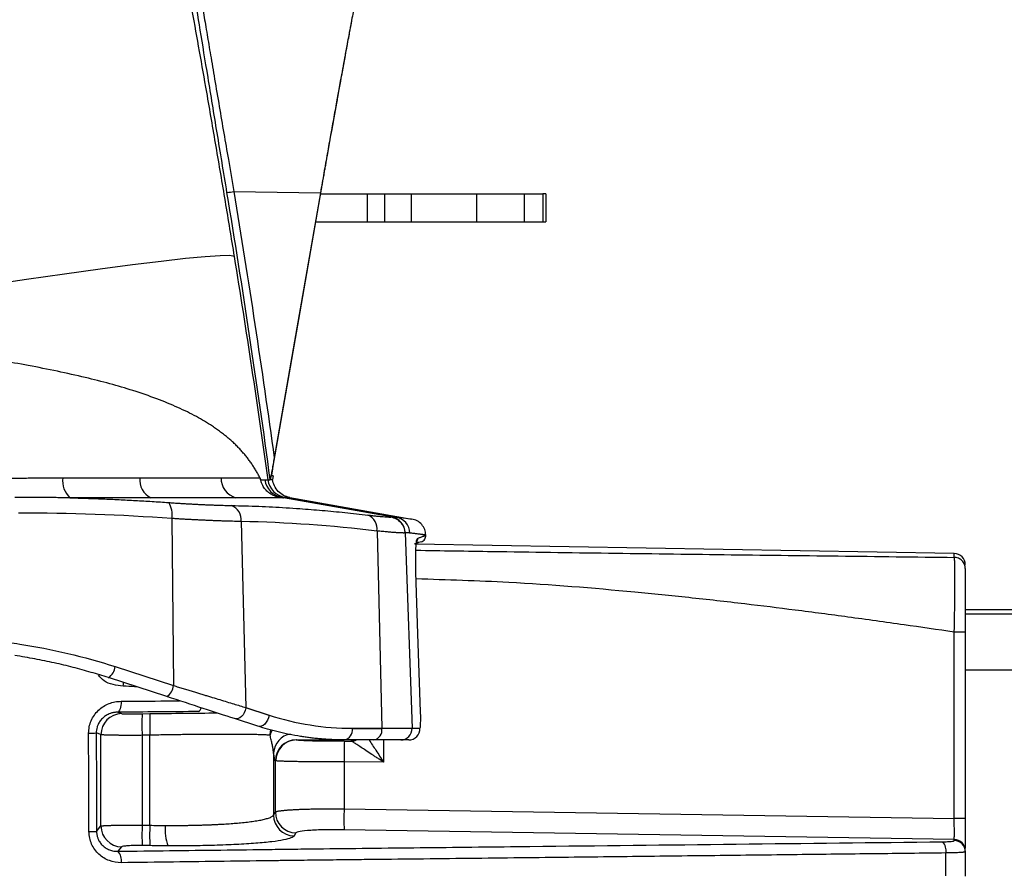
# Model space of a CAD drawing. Header units: millimetres. Extents: x 5 to 597, y 5 to 415.
# Tile 66 of 136: x 335 to 349, y 195 to 207. Entities that reach past the tile are written whole.
import ezdxf

# ---------------------------------------------------------------- set-up
doc = ezdxf.new("R2010")
doc.units = ezdxf.units.MM

msp = doc.modelspace()

# ---------------------------------------------------------------- linework, layer by layer
at = {"color": 7, "linetype": 'Continuous', "lineweight": 25}
for p, q in [((338.4461, 205.0106), (339.6826, 204.9954)), ((339.6863, 204.9799), (340.3547, 204.9799)), ((340.3547, 204.5799), (340.3547, 204.9799)), ((340.3547, 204.9799), (340.5968, 204.9799)), ((340.5968, 204.9799), (340.5968, 204.5799)), ((340.9832, 204.5799), (340.9832, 204.9799)), ((340.9832, 204.9799), (341.912, 204.9799)), ((341.912, 204.9799), (341.912, 204.5799)), ((342.5968, 204.5799), (342.5968, 204.9799)), ((342.5968, 204.9799), (342.8578, 204.9799)), ((342.8578, 204.9799), (342.8578, 204.5799)), ((342.9014, 204.9799), (342.9014, 204.5799)), ((339.6167, 204.5799), (340.3547, 204.5799)), ((340.3547, 204.5799), (340.5968, 204.5799)), ((340.9832, 204.5799), (341.912, 204.5799)), ((342.5968, 204.5799), (342.8578, 204.5799)), ((338.9976, 200.8974), (338.9972, 200.9003)), ((339.0081, 200.9518), (338.9991, 200.8999)), ((340.6901, 200.3635), (339.1562, 200.6377)), ((339.1761, 200.642), (340.7628, 200.3621)), ((339.244, 200.6417), (340.9884, 200.3341)), ((337.5605, 200.3418), (337.5848, 197.9558)), ((338.5531, 200.2994), (338.6187, 197.6414)), ((340.4899, 200.1632), (340.5594, 197.3455)), ((340.8933, 200.1356), (340.9902, 197.3455)), ((341.1243, 200.0072), (341.0868, 199.9999)), ((341.1866, 200.1062), (341.1867, 200.1034)), ((348.7303, 199.841), (341.0329, 199.9754)), ((425.8875, 199.0394), (348.8875, 199.0394)), ((348.7303, 196.056), (348.7303, 198.7191)), ((348.8875, 198.7191), (348.8875, 196.056)), ((336.7517, 198.2265), (337.5848, 197.9558)), ((337.4887, 197.7981), (336.6555, 198.0688)), ((338.9503, 197.5278), (338.6179, 197.6358)), ((338.6187, 197.6414), (338.9511, 197.5334)), ((336.788, 197.5748), (336.8432, 197.5551)), ((337.1372, 197.5529), (337.2483, 197.5548)), ((338.7886, 197.3757), (338.4562, 197.4837)), ((340.1378, 197.3455), (340.5594, 197.3455)), ((340.5595, 197.3399), (340.1378, 197.3399)), ((340.5594, 197.3455), (340.9902, 197.3455)), ((340.9902, 197.3455), (341.1021, 197.3455)), ((336.5492, 197.2547), (336.4824, 197.2785)), ((336.5492, 195.9503), (336.5492, 197.2547)), ((337.2483, 197.2471), (337.1372, 197.2452)), ((337.1372, 197.2452), (337.1372, 195.9623)), ((337.2465, 195.9605), (337.2483, 197.2471)), ((340.4464, 197.1799), (340.0247, 197.1799)), ((340.0251, 197.1642), (340.1275, 197.1642)), ((340.8311, 197.1799), (340.4464, 197.1799)), ((340.9427, 197.1799), (340.8311, 197.1799)), ((339.0141, 196.9949), (339.0129, 196.1067)), ((339.0387, 196.1493), (339.0387, 196.8826)), ((340.0199, 196.8643), (340.0199, 196.1953)), ((340.5823, 196.8641), (340.0199, 196.8643)), ((339.0129, 196.1067), (339.0387, 196.1493)), ((340.0199, 196.1953), (348.7303, 196.056)), ((336.4875, 195.8739), (336.5492, 195.9503)), ((337.1372, 195.9623), (337.2465, 195.9605)), ((348.8875, 196.056), (348.7303, 196.056)), ((339.3331, 195.8505), (339.3073, 195.8079)), ((348.7303, 195.7572), (340.0199, 195.8965)), ((336.8432, 195.652), (336.7925, 195.5893)), ((337.2465, 195.6695), (337.1372, 195.6713)), ((348.7303, 195.7421), (348.7303, 195.7572)), ((348.8875, 195.5978), (348.8875, 195.5827)), ((348.8875, 195.5827), (348.8875, 195.2351))]:
    msp.add_line(p, q, dxfattribs=at)
at = {"color": 8, "linetype": 'Continuous', "lineweight": 25}
for p, q in [((348.7303, 199.7869), (348.7303, 199.841)), ((341.0461, 199.5747), (341.0448, 199.5742)), ((425.8875, 199.0389), (348.8875, 199.0389)), ((425.8875, 198.9752), (348.8875, 198.9752)), ((425.8875, 198.1755), (348.8875, 198.1755)), ((339.3428, 197.1803), (340.016, 197.1803)), ((340.1275, 197.1643), (340.1275, 197.1799)), ((340.5823, 197.1799), (340.5823, 196.8641))]:
    msp.add_line(p, q, dxfattribs=at)
at = {"color": 7, "linetype": 'Continuous', "lineweight": 25, "flags": 128}
for points in [[(339.0046, 201.0617), (339.3928, 203.2926), (339.6977, 205.0454)], [(339.6826, 204.9954), (339.3129, 202.8752), (339.0222, 201.2094)], [(338.4504, 204.0848), (338.3882, 204.096), (338.2501, 204.0945), (338.0381, 204.0802), (337.7559, 204.0534), (337.4079, 204.0146), (336.9999, 203.9644), (336.5384, 203.9035), (336.031, 203.8331), (335.486, 203.7541), (334.9121, 203.668), (334.3188, 203.5761), (333.7157, 203.4799)], [(341.1121, 197.5792), (341.0751, 198.6967), (341.0461, 199.5747)], [(336.8365, 197.7311), (336.8356, 197.701), (336.8329, 197.6721), (336.8284, 197.6455), (336.8225, 197.622), (336.8151, 197.6026), (336.8067, 197.588), (336.7976, 197.5786), (336.788, 197.5748)], [(338.6179, 197.6358), (338.6094, 197.6013), (338.5957, 197.5684), (338.5776, 197.5389), (338.5558, 197.5143), (338.5316, 197.4957), (338.5061, 197.484), (338.4805, 197.48), (338.4562, 197.4837)], [(338.9503, 197.5278), (338.9418, 197.4933), (338.9281, 197.4604), (338.91, 197.4309), (338.8882, 197.4063), (338.864, 197.3876), (338.8385, 197.376), (338.8129, 197.372), (338.7886, 197.3757)], [(336.3786, 195.87), (336.3758, 196.6565), (336.3737, 197.2746)], [(336.4824, 197.2785), (336.4852, 196.4919), (336.4875, 195.8739)], [(348.6117, 195.2372), (348.6118, 195.4205), (348.612, 195.5646)]]:
    msp.add_lwpolyline(points, dxfattribs=at)
at = {"color": 8, "linetype": 'Continuous', "lineweight": 25, "flags": 128}
for points in [[(338.9637, 197.2467), (338.9692, 197.3045), (338.9733, 197.3229)], [(338.9935, 197.3177), (338.9765, 197.286), (338.9637, 197.2467)]]:
    msp.add_lwpolyline(points, dxfattribs=at)
at = {"color": 7, "linetype": 'Continuous', "lineweight": 25}
for centre, radius, start, end in [((338.3265, 205.6082), 0.6094, 272.07704, 281.31671), ((336.3319, 200.8809), 0.3311, 172.75968, 227.28146), ((337.3916, 200.8951), 0.2889, 174.51283, 242.98595), ((338.553, 200.9161), 0.2888, 178.68648, 254.51853), ((339.186, 200.9361), 0.2988, 187.84872, 259.729), ((339.2283, 200.9374), 0.2999, 187.951, 259.9891), ((339.2284, 200.9374), 0.3, 187.95052, 259.9897), ((337.2553, 200.4014), 0.311, 348.94141, 32.7754), ((338.3278, 200.3187), 0.2261, 355.09078, 67.31451), ((340.2812, 200.1953), 0.2111, 351.24837, 68.05991), ((340.6536, 200.1275), 0.2398, 1.92852, 79.84556), ((340.7208, 200.1264), 0.2394, 1.85018, 79.89683), ((348.7275, 199.6811), 0.16, 0, 89), ((336.5437, 198.2451), 0.2088, 302.36469, 354.88778), ((337.3769, 197.9744), 0.2088, 302.36469, 354.88778), ((338.3969, 197.6723), 0.224, 350.62414, 352.06916), ((336.8494, 197.2549), 0.3002, 91.18039, 180.04673), ((341.7374, 197.3991), 4.6028, 178.08449, 181.91551), ((341.8485, 197.4009), 4.6028, 178.08449, 181.91551), ((338.7293, 197.5643), 0.224, 350.62414, 352.06916), ((339.9964, 197.3199), 0.1428, 281.42175, 8.04947), ((339.9116, 197.3399), 0.2262, 359.99991, 1.41437), ((340.4181, 197.3199), 0.1428, 281.42175, 8.04947), ((340.3333, 197.3399), 0.2262, 359.99991, 1.41437), ((340.8307, 197.3395), 0.1596, 270.14583, 2.13194), ((340.9425, 197.3397), 0.1598, 270.08993, 2.08151), ((336.3867, 198.4129), 1.1384, 269.34408, 274.82204), ((339.3394, 196.8814), 0.3006, 90.20175, 179.76614), ((339.345, 196.8803), 0.2999, 90.43141, 179.99415), ((344.587, 196.9346), 4.5676, 177.11826, 180.88136), ((339.3137, 196.1087), 0.3008, 180.36941, 268.76905), ((339.3395, 196.1513), 0.3008, 180.36941, 268.76905), ((345.2199, 196.0459), 5.2022, 178.35424, 181.64576), ((336.8503, 195.9531), 0.3012, 180.54195, 268.63939), ((342.2963, 195.8168), 5.1611, 178.38473, 181.61527), ((342.4056, 195.815), 5.1611, 178.38473, 181.61527), ((338.1238, 195.8933), 0.6586, 174.36711, 200.11047), ((336.3917, 197.0024), 1.1325, 269.33773, 274.85248), ((348.4183, 195.595), 0.196, 351.08668, 41.56254), ((348.7278, 195.5975), 0.1597, 0.10688, 89.11154), ((348.7278, 195.5824), 0.1597, 0.10688, 89.11154), ((336.6472, 195.4577), 0.196, 350.78363, 42.18066)]:
    msp.add_arc(centre, radius, start, end, dxfattribs=at)
at = {"color": 8, "linetype": 'Continuous', "lineweight": 25}
for centre, radius, start, end in [((336.3976, 197.9869), 0.4718, 355.46085, 1.50825), ((337.9102, 197.6456), 0.0684, 296.90863, 353.43633), ((339.3017, 196.9796), 0.288, 99.65273, 176.95087), ((340.1275, 197.3243), 0.16, 269.99952, 295.52106), ((340.1275, 197.3242), 0.1601, 270.01344, 295.60705)]:
    msp.add_arc(centre, radius, start, end, dxfattribs=at)
at = {"color": 7, "linetype": 'Continuous', "lineweight": 25}
for points, knots in [([(336.7846, 213.0845), (336.7965, 213.0274), (336.8205, 212.9132), (336.8563, 212.7407), (336.8921, 212.5674), (336.9279, 212.3932), (336.9637, 212.2182), (336.9994, 212.0422), (337.0352, 211.8654), (337.0709, 211.6878), (337.1066, 211.5092), (337.1423, 211.3298), (337.178, 211.1495), (337.2732, 210.6664), (337.4275, 209.8693), (337.6396, 208.7421), (337.8494, 207.595), (338.0097, 206.6913), (338.1224, 206.0423), (338.1892, 205.6529), (338.2555, 205.2625), (338.3212, 204.8709), (338.3862, 204.4783), (338.429, 204.2161), (338.4504, 204.0848)], [0, 0, 0, 0, 0.0208794, 0.0417448, 0.0625986, 0.0834429, 0.1042802, 0.1251127, 0.1459427, 0.1667725, 0.1876044, 0.2084408, 0.2292839, 0.250136, 0.3752171, 0.5003409, 0.625325, 0.7505074, 0.792034, 0.8335612, 0.8751053, 0.9166824, 0.9583087, 1, 1, 1, 1]), ([(340.1875, 207.7799), (340.1875, 207.7797), (340.1874, 207.7793), (340.1868, 207.7759), (340.1858, 207.7706), (340.1843, 207.763), (340.1825, 207.7533), (340.1803, 207.7415), (340.1755, 207.7159), (340.1661, 207.6659), (340.149, 207.5748), (340.1274, 207.4595), (340.0929, 207.2744), (340.0398, 206.9877), (339.9754, 206.6368), (339.9189, 206.3259), (339.8743, 206.0788), (339.8281, 205.8207), (339.7885, 205.5979), (339.7563, 205.4156), (339.7318, 205.2767), (339.7072, 205.1367), (339.6908, 205.0425), (339.6826, 204.9954)], [0, 0, 0, 0, 0.0178714, 0.0357126, 0.0535364, 0.0713556, 0.0891829, 0.1070312, 0.1249131, 0.1874604, 0.2500666, 0.3123388, 0.3746933, 0.4998581, 0.6242702, 0.6868865, 0.749568, 0.8118354, 0.8741385, 0.9056359, 0.9370687, 0.9685018, 1, 1, 1, 1]), ([(339.6977, 205.0454), (339.7017, 205.0685), (339.7097, 205.1148), (339.7218, 205.1839), (339.7338, 205.2526), (339.7458, 205.3211), (339.7577, 205.3892), (339.7696, 205.457), (339.7914, 205.5807), (339.8228, 205.7578), (339.8627, 205.9821), (339.9011, 206.1966), (339.9499, 206.4673), (340.0054, 206.7728), (340.0514, 207.0234), (340.0813, 207.1853), (340.0999, 207.2864), (340.1147, 207.366), (340.1236, 207.4139), (340.1286, 207.441), (340.1314, 207.4556), (340.1331, 207.4647), (340.1333, 207.4658), (340.1334, 207.4664)], [0, 0, 0, 0, 0.0178789, 0.0357276, 0.0535582, 0.0713826, 0.0892128, 0.1070609, 0.1249389, 0.1875163, 0.2500595, 0.3124241, 0.3747247, 0.4998475, 0.6242423, 0.68695, 0.7495772, 0.8118684, 0.8741064, 0.9056228, 0.9370626, 0.9684977, 1, 1, 1, 1]), ([(340.5968, 204.9799), (340.5992, 204.9799), (340.604, 204.9799), (340.6133, 204.9799), (340.6241, 204.9799), (340.6365, 204.9799), (340.6572, 204.9799), (340.6898, 204.9799), (340.7385, 204.9799), (340.7937, 204.9799), (340.8473, 204.9799), (340.8964, 204.9799), (340.9395, 204.9799), (340.9686, 204.9799), (340.9832, 204.9799)], [0, 0, 0, 0, 0.0501754, 0.100061, 0.1498721, 0.1998249, 0.2501338, 0.3748756, 0.5000362, 0.624778, 0.7499386, 0.8333675, 0.9163859, 1, 1, 1, 1]), ([(341.912, 204.9799), (341.9234, 204.9799), (341.9462, 204.9799), (341.9802, 204.9799), (342.0139, 204.9799), (342.0473, 204.9799), (342.0804, 204.9799), (342.1133, 204.9799), (342.1727, 204.9799), (342.2559, 204.9799), (342.3547, 204.9799), (342.4411, 204.9799), (342.5, 204.9799), (342.5387, 204.9799), (342.5631, 204.9799), (342.583, 204.9799), (342.5922, 204.9799), (342.5968, 204.9799)], [0, 0, 0, 0, 0.0359208, 0.0716383, 0.107237, 0.1428021, 0.1784193, 0.2141738, 0.2501496, 0.3749734, 0.5000233, 0.6248471, 0.749897, 0.8126098, 0.8748922, 0.9372029, 1, 1, 1, 1]), ([(340.5968, 204.5799), (340.6194, 204.5799), (340.6704, 204.5799), (340.8089, 204.5799), (340.8959, 204.5799), (340.9832, 204.5799)], [0, 0, 0, 0, 0.5, 0.5, 1, 1, 1, 1]), ([(341.912, 204.5799), (341.9915, 204.5799), (342.0709, 204.5799), (342.2206, 204.5799), (342.2909, 204.5799), (342.4144, 204.5799), (342.4675, 204.5799), (342.5505, 204.5799), (342.5803, 204.5799), (342.5968, 204.5799)], [0, 0, 0, 0, 0.25, 0.25, 0.5, 0.5, 0.75, 0.75, 1, 1, 1, 1]), ([(338.8191, 200.9227), (338.8104, 200.9398), (338.7927, 200.974), (338.7641, 201.0243), (338.7337, 201.074), (338.7013, 201.123), (338.667, 201.1714), (338.6306, 201.2191), (338.592, 201.2662), (338.5513, 201.3125), (338.5084, 201.3583), (338.4631, 201.4034), (338.4156, 201.4478), (338.3656, 201.4915), (338.3132, 201.5346), (338.2582, 201.5771), (338.2007, 201.6189), (338.09, 201.6946), (337.9127, 201.8009), (337.6481, 201.9314), (337.3463, 202.0551), (336.9176, 202.2023), (336.3173, 202.3652), (335.6661, 202.5009), (335.1075, 202.5998), (334.7742, 202.6535), (334.5204, 202.6921), (334.3539, 202.7167), (334.1822, 202.7413), (334.0055, 202.7661), (333.886, 202.7823), (333.8255, 202.7905)], [0, 0, 0, 0, 0.0146339, 0.0293928, 0.0442787, 0.0592938, 0.07444, 0.0897193, 0.1051336, 0.1206848, 0.1363746, 0.1522048, 0.1681772, 0.1842933, 0.2005548, 0.2169634, 0.2335204, 0.2502274, 0.3092831, 0.370619, 0.4342843, 0.5003227, 0.6202576, 0.7502108, 0.8110665, 0.8749349, 0.8986273, 0.9229799, 0.9479929, 0.9736662, 1, 1, 1, 1]), ([(339.0222, 201.2094), (339.0196, 201.1944), (339.0145, 201.1652), (339.007, 201.1226), (338.9999, 201.0823), (338.9927, 201.0417), (338.9857, 201.0023), (338.9795, 200.9678), (338.9746, 200.9415), (338.9712, 200.9227), (338.9684, 200.9082), (338.9672, 200.9025), (338.9667, 200.8999)], [0, 0, 0, 0, 0.13339708, 0.26066114, 0.38200757, 0.49768481, 0.63098821, 0.74797937, 0.82740872, 0.89482184, 0.9515905, 1, 1, 1, 1]), ([(338.9875, 200.9536), (338.9874, 200.9538), (338.9874, 200.9541), (338.9876, 200.9568), (338.9883, 200.9617), (338.9894, 200.9697), (338.9913, 200.982), (338.9937, 200.9969), (338.9965, 201.014), (338.9996, 201.0325), (339.0018, 201.0454), (339.0029, 201.0518)], [0, 0, 0, 0, 0.0831245, 0.166193, 0.2506456, 0.376071, 0.5002646, 0.6243429, 0.7501544, 0.8759941, 1, 1, 1, 1]), ([(335.2579, 200.9202), (335.2871, 200.9202), (335.3472, 200.9201), (335.4394, 200.9203), (335.5363, 200.9206), (335.6334, 200.921), (335.729, 200.9216), (335.8212, 200.9221), (335.9128, 200.9226), (335.9732, 200.9226), (336.0034, 200.9227)], [0, 0, 0, 0, 0.1145936, 0.2361075, 0.364542, 0.4998971, 0.6249076, 0.7499178, 0.8749419, 1, 1, 1, 1]), ([(338.8191, 200.9227), (338.8204, 200.92), (338.8227, 200.9152), (338.8258, 200.907), (338.8274, 200.9006), (338.8281, 200.8977)], [0, 0, 0, 0, 0.4062559, 0.7343831, 1, 1, 1, 1]), ([(339.1234, 200.6421), (339.1196, 200.6426), (339.1123, 200.6435), (339.0997, 200.6455), (339.0865, 200.648), (339.0724, 200.6511), (339.0494, 200.6572), (339.0127, 200.67), (338.9635, 200.6963), (338.9156, 200.7347), (338.8812, 200.7754), (338.8566, 200.8166), (338.8394, 200.8543), (338.832, 200.8826), (338.8281, 200.8977)], [0, 0, 0, 0, 0.0547087, 0.1068536, 0.1566324, 0.2042817, 0.2500815, 0.3711891, 0.4996419, 0.6153249, 0.7498696, 0.8209365, 0.9048343, 1, 1, 1, 1]), ([(338.89, 200.8953), (338.8937, 200.8953), (338.901, 200.8953), (338.91, 200.8954), (338.9177, 200.8955), (338.9238, 200.8956), (338.9285, 200.8957), (338.9303, 200.8958), (338.9312, 200.8959)], [0, 0, 0, 0, 0.1658031, 0.3320082, 0.4985729, 0.6654549, 0.8326115, 1, 1, 1, 1]), ([(339.244, 200.6417), (339.2141, 200.6498), (339.1529, 200.6664), (339.0762, 200.7263), (339.0195, 200.8054), (339.0055, 200.8674), (338.9987, 200.8975)], [0, 0, 0, 0, 0.2435488, 0.4998795, 0.7562802, 1, 1, 1, 1]), ([(336.1073, 200.6376), (336.1032, 200.6376), (336.0951, 200.6377), (336.0788, 200.638), (336.0503, 200.6383), (335.9934, 200.639), (335.8791, 200.6401), (335.715, 200.641), (335.5172, 200.6415), (335.3844, 200.6415), (335.3181, 200.6414)], [0, 0, 0, 0, 0.0156257, 0.0312524, 0.0625052, 0.1250089, 0.2500102, 0.4999981, 0.7504105, 1, 1, 1, 1]), ([(336.1073, 200.6377), (336.1851, 200.6356), (336.3408, 200.6313), (336.5742, 200.6226), (336.8078, 200.6122), (337.0425, 200.5999), (337.279, 200.5859), (337.4372, 200.5752), (337.5168, 200.5698)], [0, 0, 0, 0, 0.16566396, 0.33100198, 0.49658089, 0.66294017, 0.83058833, 1, 1, 1, 1]), ([(337.2604, 200.6377), (337.2351, 200.6377), (337.1844, 200.6377), (337.107, 200.6377), (337.0286, 200.6377), (336.9491, 200.6377), (336.8687, 200.6377), (336.7873, 200.6377), (336.6999, 200.6376), (336.596, 200.6376), (336.4644, 200.6376), (336.2988, 200.6377), (336.1747, 200.6377), (336.1073, 200.6377)], [0, 0, 0, 0, 0.0716332, 0.1432655, 0.2148977, 0.2865303, 0.3581639, 0.4297986, 0.5014346, 0.5862558, 0.6976264, 0.835543, 1, 1, 1, 1]), ([(338.4759, 200.6377), (338.4595, 200.6377), (338.4267, 200.6377), (338.376, 200.6377), (338.3242, 200.6377), (338.2712, 200.6377), (338.2053, 200.6377), (338.0937, 200.6377), (337.9563, 200.6377), (337.8043, 200.6377), (337.6754, 200.6377), (337.5417, 200.6377), (337.4038, 200.6377), (337.3082, 200.6377), (337.2604, 200.6377)], [0, 0, 0, 0, 0.0505561, 0.1009262, 0.1511105, 0.2011097, 0.2509238, 0.3334675, 0.4999975, 0.5997433, 0.6996166, 0.7996168, 0.8997441, 1, 1, 1, 1]), ([(337.5168, 200.5698), (337.5379, 200.5683), (337.5803, 200.5654), (337.6429, 200.5613), (337.7047, 200.5574), (337.7657, 200.5537), (337.8257, 200.5503), (337.8848, 200.547), (337.943, 200.5441), (338.0001, 200.5413), (338.0561, 200.5387), (338.1111, 200.5364), (338.1648, 200.5344), (338.2175, 200.5325), (338.2688, 200.5309), (338.3189, 200.5295), (338.3678, 200.5283), (338.3993, 200.5277), (338.415, 200.5274)], [0, 0, 0, 0, 0.0630196, 0.1259042, 0.1886687, 0.2513278, 0.3138958, 0.376387, 0.4388152, 0.5011941, 0.563537, 0.6258571, 0.6881672, 0.7504798, 0.8128075, 0.8751621, 0.9375558, 1, 1, 1, 1]), ([(339.1562, 200.6377), (339.1524, 200.6377), (339.1483, 200.6377), (339.14, 200.6377), (339.1358, 200.6377), (339.1228, 200.6377), (339.0955, 200.6377), (339.0647, 200.6377), (338.9981, 200.6377), (338.9474, 200.6377), (338.7765, 200.6377), (338.6376, 200.6377), (338.4759, 200.6377)], [0, 0, 0, 0, 0.03125, 0.03125, 0.0625, 0.0625, 0.125, 0.25, 0.25, 0.5, 0.5, 1, 1, 1, 1]), ([(339.1234, 200.6422), (339.1258, 200.6419), (339.13, 200.6414), (339.1361, 200.6406), (339.1412, 200.64), (339.1455, 200.6394), (339.1493, 200.6388), (339.1527, 200.6383), (339.1552, 200.6379), (339.1562, 200.6377)], [0, 0, 0, 0, 0.2762985, 0.5008554, 0.6601156, 0.7877586, 0.8847015, 0.9530705, 1, 1, 1, 1]), ([(338.415, 200.5274), (338.4798, 200.526), (338.6092, 200.5232), (338.8032, 200.5164), (338.9974, 200.5076), (339.1925, 200.4966), (339.4296, 200.4809), (339.7094, 200.4585), (340.0334, 200.4279), (340.2506, 200.4034), (340.3601, 200.3911)], [0, 0, 0, 0, 0.0998064, 0.1993378, 0.2989722, 0.3990744, 0.4999939, 0.6645495, 0.8308673, 1, 1, 1, 1]), ([(338.5531, 200.2994), (338.5369, 200.2997), (338.5045, 200.3002), (338.4542, 200.3013), (338.4027, 200.3026), (338.3497, 200.3041), (338.2955, 200.3058), (338.2401, 200.3077), (338.1834, 200.3098), (338.1256, 200.3121), (338.0667, 200.3146), (338.0067, 200.3172), (337.9456, 200.3201), (337.8836, 200.3232), (337.8206, 200.3265), (337.7568, 200.33), (337.6921, 200.3338), (337.6267, 200.3376), (337.5826, 200.3404), (337.5605, 200.3418)], [0, 0, 0, 0, 0.0581843, 0.1164469, 0.1747881, 0.2332083, 0.2917078, 0.3502869, 0.4089459, 0.4676851, 0.5265049, 0.5854056, 0.6443875, 0.7034508, 0.7625959, 0.8218231, 0.8811326, 0.9405248, 1, 1, 1, 1]), ([(340.3601, 200.3911), (340.3711, 200.3899), (340.393, 200.3873), (340.4242, 200.3838), (340.454, 200.3806), (340.4822, 200.3777), (340.5089, 200.375), (340.534, 200.3725), (340.5575, 200.3704), (340.5867, 200.3678), (340.619, 200.3654), (340.647, 200.3637), (340.6653, 200.3631), (340.6765, 200.363), (340.6845, 200.363), (340.6883, 200.3633), (340.6901, 200.3635)], [0, 0, 0, 0, 0.0627056, 0.1252079, 0.1875739, 0.2498699, 0.3121621, 0.3745156, 0.4369949, 0.4996632, 0.6251792, 0.7497071, 0.8325447, 0.8947133, 0.9491561, 1, 1, 1, 1]), ([(340.6902, 200.3635), (340.7148, 200.3591), (340.7401, 200.3505), (340.7877, 200.3239), (340.81, 200.3059), (340.8468, 200.2632), (340.8614, 200.2385), (340.8808, 200.1871), (340.8858, 200.1606), (340.8867, 200.1355)], [0, 0, 0, 0, 0.25, 0.25, 0.5, 0.5, 0.75, 0.75, 1, 1, 1, 1]), ([(340.6959, 200.3636), (340.6973, 200.3637), (340.7003, 200.3639), (340.7062, 200.3642), (340.7163, 200.3645), (340.7305, 200.3646), (340.747, 200.3638), (340.7575, 200.3627), (340.7628, 200.3621)], [0, 0, 0, 0, 0.0625, 0.1250002, 0.2500004, 0.5000004, 0.7499411, 1, 1, 1, 1]), ([(341.1866, 200.1062), (341.1831, 200.1325), (341.176, 200.1868), (341.1312, 200.2581), (341.0668, 200.3124), (341.014, 200.327), (340.9884, 200.3341)], [0, 0, 0, 0, 0.2426185, 0.5, 0.7573815, 1, 1, 1, 1]), ([(340.8867, 200.1355), (340.884, 200.1353), (340.8785, 200.135), (340.8676, 200.1349), (340.8547, 200.1351), (340.8395, 200.1356), (340.8221, 200.1363), (340.8026, 200.1373), (340.7809, 200.1386), (340.757, 200.1402), (340.7309, 200.1421), (340.7027, 200.1442), (340.6724, 200.1467), (340.6399, 200.1494), (340.6055, 200.1524), (340.569, 200.1557), (340.5306, 200.1592), (340.5035, 200.1618), (340.4899, 200.1632)], [0, 0, 0, 0, 0.0605688, 0.12139, 0.1824647, 0.243794, 0.3053792, 0.3672213, 0.4293214, 0.4916806, 0.5542998, 0.6171802, 0.6803227, 0.7437283, 0.8073979, 0.8713325, 0.9355329, 1, 1, 1, 1]), ([(341.1866, 200.1062), (341.1864, 200.1062), (341.186, 200.1062), (341.1829, 200.1066), (341.1779, 200.1072), (341.1708, 200.1081), (341.1618, 200.1092), (341.1507, 200.1106), (341.1376, 200.1122), (341.1225, 200.1141), (341.1054, 200.1162), (341.0862, 200.1186), (341.0651, 200.1212), (341.0419, 200.124), (341.0167, 200.1271), (340.9897, 200.1305), (340.9699, 200.1329), (340.96, 200.1342)], [0, 0, 0, 0, 0.0666506, 0.1333034, 0.1999584, 0.2666156, 0.3332751, 0.3999369, 0.466601, 0.5332674, 0.5999362, 0.6666074, 0.733281, 0.7999571, 0.8666355, 0.9333165, 1, 1, 1, 1]), ([(341.0461, 199.5747), (341.0455, 199.5924), (341.045, 199.6101), (341.0441, 199.6453), (341.0438, 199.6631), (341.0433, 199.6973), (341.043, 199.7224), (341.0429, 199.7469), (341.0429, 199.763), (341.0429, 199.7713), (341.043, 199.7941), (341.0431, 199.8089), (341.0435, 199.8376), (341.0438, 199.8519), (341.0445, 199.878), (341.0451, 199.8966), (341.0458, 199.9139), (341.0464, 199.9252), (341.0467, 199.9309), (341.0475, 199.9461), (341.0484, 199.9604), (341.0494, 199.9734), (341.0501, 199.9818), (341.0505, 199.986), (341.0516, 199.9972), (341.0527, 200.0075), (341.0542, 200.0179), (341.0548, 200.022), (341.0552, 200.0247), (341.0555, 200.0261), (341.059, 200.0461), (341.0627, 200.0562), (341.0668, 200.0578)], [0, 0, 0, 0, 0.0625, 0.0625, 0.125, 0.125, 0.1875, 0.21875, 0.21875, 0.25, 0.25, 0.3125, 0.3125, 0.375, 0.375, 0.4375, 0.46875, 0.46875, 0.5, 0.5, 0.5625, 0.59375, 0.59375, 0.625, 0.625, 0.6875, 0.71875, 0.734375, 0.734375, 0.75, 0.75, 1, 1, 1, 1]), ([(341.0668, 200.0578), (341.0739, 200.0605), (341.0881, 200.0659), (341.1068, 200.073), (341.1237, 200.0794), (341.1385, 200.0851), (341.1514, 200.0899), (341.1623, 200.0941), (341.1712, 200.0975), (341.1781, 200.1001), (341.183, 200.102), (341.1861, 200.1032), (341.1865, 200.1033), (341.1867, 200.1034)], [0, 0, 0, 0, 0.09102021, 0.18201681, 0.27299025, 0.36394101, 0.45486954, 0.54577631, 0.63666178, 0.72752642, 0.81837069, 0.90919507, 1, 1, 1, 1]), ([(341.1243, 200.0072), (341.1336, 200.012), (341.1523, 200.0216), (341.1727, 200.046), (341.1853, 200.0741), (341.1862, 200.0939), (341.1867, 200.1034)], [0, 0, 0, 0, 0.2556663, 0.515568, 0.767133, 1, 1, 1, 1]), ([(341.0804, 199.9975), (341.0826, 199.9983), (341.0939, 200.0026), (341.0525, 199.9869), (341.0193, 199.9742)], [0, 0, 0, 0, 0.1964718, 1, 1, 1, 1]), ([(348.7303, 198.7191), (348.7307, 198.7351), (348.7313, 198.767), (348.7323, 198.8149), (348.7332, 198.8625), (348.7341, 198.9097), (348.7349, 198.9565), (348.7357, 199.0025), (348.7363, 199.0478), (348.737, 199.0921), (348.7375, 199.1353), (348.738, 199.1773), (348.7384, 199.218), (348.7388, 199.2573), (348.7391, 199.2951), (348.7394, 199.3313), (348.7396, 199.366), (348.7397, 199.399), (348.7398, 199.4304), (348.7398, 199.4684), (348.7397, 199.5126), (348.7395, 199.5616), (348.739, 199.6077), (348.7384, 199.6501), (348.7375, 199.688), (348.7365, 199.7206), (348.7352, 199.7474), (348.7338, 199.7676), (348.7322, 199.7817), (348.7309, 199.7852), (348.7303, 199.7869)], [0, 0, 0, 0, 0.0292194, 0.0584759, 0.087729, 0.1169376, 0.1460607, 0.1750575, 0.2038879, 0.2325125, 0.260893, 0.2889924, 0.3167754, 0.3442083, 0.3712593, 0.3978988, 0.4240993, 0.4498353, 0.4750837, 0.4998239, 0.544676, 0.59114, 0.6390787, 0.6883313, 0.7387147, 0.7900257, 0.8420448, 0.8945399, 0.9472719, 1, 1, 1, 1]), ([(348.8875, 199.627), (348.8875, 199.6457), (348.8841, 199.6658), (348.8689, 199.7048), (348.8569, 199.7236), (348.8263, 199.7547), (348.8078, 199.7669), (348.7691, 199.7828), (348.749, 199.7866), (348.7303, 199.7869)], [0, 0, 0, 0, 0.25, 0.25, 0.5, 0.5, 0.75, 0.75, 1, 1, 1, 1]), ([(348.8875, 199.627), (348.8875, 199.6249), (348.8875, 199.6171), (348.8875, 199.5905), (348.8875, 199.572), (348.8875, 199.5248), (348.8875, 199.4957), (348.8875, 199.4288), (348.8875, 199.3912), (348.8875, 199.3078), (348.8875, 199.2615), (348.8875, 199.1643), (348.8875, 199.113), (348.8875, 199.0051), (348.8875, 198.9487), (348.8875, 198.8353), (348.8875, 198.7777), (348.8875, 198.7191)], [0, 0, 0, 0, 0.125, 0.125, 0.25, 0.25, 0.375, 0.375, 0.5, 0.5, 0.625, 0.625, 0.75, 0.75, 0.875, 0.875, 1, 1, 1, 1]), ([(334.0874, 198.6454), (334.1188, 198.6452), (334.1816, 198.6449), (334.2758, 198.6431), (334.3701, 198.6404), (334.4644, 198.6367), (334.5587, 198.632), (334.653, 198.6264), (334.7694, 198.6183), (334.9081, 198.6067), (335.0687, 198.5903), (335.2297, 198.5713), (335.336, 198.5563), (335.3895, 198.5488)], [0, 0, 0, 0, 0.0710119, 0.1421506, 0.213424, 0.2848401, 0.3564068, 0.4281319, 0.5000232, 0.6229853, 0.7472778, 0.8729375, 1, 1, 1, 1]), ([(348.8875, 198.7191), (348.8875, 198.7191), (348.8707, 198.7191), (348.8126, 198.7191), (348.7717, 198.7191), (348.7303, 198.7191)], [0, 0, 0, 0, 0.5, 0.5, 1, 1, 1, 1]), ([(336.6555, 198.0688), (336.6147, 198.0818), (336.5326, 198.1081), (336.4077, 198.1454), (336.2803, 198.1814), (336.1504, 198.2159), (336.0179, 198.2489), (335.8829, 198.28), (335.7454, 198.3094), (335.6054, 198.3368), (335.463, 198.3624), (335.367, 198.3774), (335.3187, 198.385)], [0, 0, 0, 0, 0.0930822, 0.187701, 0.2838566, 0.3815493, 0.4807794, 0.5815472, 0.6838529, 0.7876968, 0.8930791, 1, 1, 1, 1]), ([(337.5848, 197.9558), (337.6082, 197.9487), (337.6543, 197.9347), (337.722, 197.9141), (337.7877, 197.8942), (337.8514, 197.8748), (337.9129, 197.8561), (337.9724, 197.838), (338.0298, 197.8205), (338.0852, 197.8037), (338.1578, 197.7816), (338.246, 197.7548), (338.3478, 197.7238), (338.4437, 197.6947), (338.5342, 197.6671), (338.5908, 197.6499), (338.6187, 197.6414)], [0, 0, 0, 0, 0.0607682, 0.1202851, 0.1785499, 0.2355619, 0.2913206, 0.3458254, 0.3990757, 0.4510713, 0.5018117, 0.6062097, 0.7082246, 0.807859, 0.9051161, 1, 1, 1, 1]), ([(338.4562, 197.4837), (338.3229, 197.527), (338.1713, 197.5762), (337.8439, 197.6826), (337.6681, 197.7397), (337.4887, 197.7981)], [0, 0, 0, 0, 0.5, 0.5, 1, 1, 1, 1]), ([(336.3737, 197.2746), (336.3736, 197.3057), (336.3767, 197.3363), (336.389, 197.3964), (336.3985, 197.4263), (336.4351, 197.5105), (336.4711, 197.5613), (336.5364, 197.6231), (336.5603, 197.6417), (336.6106, 197.6736), (336.637, 197.6869), (336.6918, 197.7086), (336.7204, 197.7169), (336.7779, 197.728), (336.807, 197.7309), (336.8365, 197.7311)], [0, 0, 0, 0, 0.125, 0.125, 0.25, 0.25, 0.5, 0.5, 0.625, 0.625, 0.75, 0.75, 0.875, 0.875, 1, 1, 1, 1]), ([(336.788, 197.5748), (336.7794, 197.5746), (336.763, 197.5741), (336.7392, 197.5712), (336.7172, 197.567), (336.6973, 197.5617), (336.666, 197.5513), (336.6257, 197.5321), (336.5781, 197.4972), (336.5382, 197.4538), (336.51, 197.4067), (336.4932, 197.3618), (336.484, 197.3208), (336.4829, 197.2929), (336.4824, 197.2791)], [0, 0, 0, 0, 0.0579353, 0.1119634, 0.1620885, 0.2083157, 0.2506517, 0.3821828, 0.5005396, 0.6294468, 0.7500553, 0.8342086, 0.9173082, 1, 1, 1, 1]), ([(336.8432, 197.5551), (336.8456, 197.5542), (336.8539, 197.5535), (336.885, 197.5522), (336.9077, 197.5518), (336.9642, 197.5513), (336.9977, 197.5514), (337.0674, 197.5519), (337.1035, 197.5523), (337.1372, 197.5529)], [0, 0, 0, 0, 0.25, 0.25, 0.5, 0.5, 0.75, 0.75, 1, 1, 1, 1]), ([(338.9511, 197.5334), (339.1416, 197.4715), (339.338, 197.4243), (339.736, 197.3612), (339.9375, 197.3455), (340.1378, 197.3455)], [0, 0, 0, 0, 0.5, 0.5, 1, 1, 1, 1]), ([(341.1021, 197.3455), (341.1046, 197.3455), (341.1067, 197.3514), (341.1102, 197.3747), (341.1116, 197.3918), (341.1134, 197.4348), (341.1139, 197.4608), (341.1137, 197.5171), (341.1131, 197.548), (341.1121, 197.5792)], [0, 0, 0, 0, 0.25, 0.25, 0.5, 0.5, 0.75, 0.75, 1, 1, 1, 1]), ([(340.0247, 197.1799), (339.9938, 197.1801), (339.9335, 197.1805), (339.845, 197.1836), (339.7606, 197.1883), (339.6803, 197.1945), (339.6041, 197.2018), (339.5321, 197.2101), (339.4641, 197.2192), (339.3651, 197.234), (339.2365, 197.2572), (339.0797, 197.2921), (338.9312, 197.331), (338.8353, 197.361), (338.7886, 197.3757)], [0, 0, 0, 0, 0.0744583, 0.1456375, 0.2135376, 0.2781586, 0.3395007, 0.3975639, 0.4523484, 0.5038542, 0.637182, 0.764313, 0.8852509, 1, 1, 1, 1]), ([(337.1372, 197.2452), (337.1253, 197.2451), (337.1018, 197.2449), (337.0673, 197.2447), (337.0341, 197.2446), (337.0023, 197.2445), (336.9719, 197.2445), (336.943, 197.2445), (336.9156, 197.2445), (336.8897, 197.2446), (336.8653, 197.2447), (336.8425, 197.2448), (336.8211, 197.245), (336.8011, 197.2452), (336.7826, 197.2453), (336.7654, 197.2456), (336.7495, 197.2458), (336.7231, 197.2462), (336.6882, 197.2468), (336.6486, 197.2479), (336.6155, 197.249), (336.5889, 197.2503), (336.569, 197.2517), (336.5552, 197.2532), (336.5511, 197.2542), (336.5492, 197.2547)], [0, 0, 0, 0, 0.0401903, 0.0791895, 0.1169976, 0.1536145, 0.1890403, 0.2232748, 0.2563182, 0.2881702, 0.318831, 0.3483005, 0.3765786, 0.4036654, 0.4295609, 0.4542649, 0.4777775, 0.5000988, 0.575111, 0.6489241, 0.7215378, 0.7929523, 0.8631675, 0.9321834, 1, 1, 1, 1]), ([(338.9637, 197.2467), (338.9586, 197.2471), (338.9483, 197.2479), (338.9303, 197.2491), (338.9102, 197.2502), (338.8879, 197.2513), (338.8634, 197.2523), (338.8366, 197.2532), (338.8076, 197.2541), (338.7762, 197.255), (338.7426, 197.2557), (338.7067, 197.2564), (338.6685, 197.2571), (338.628, 197.2576), (338.5852, 197.2581), (338.5402, 197.2585), (338.4929, 197.2588), (338.4435, 197.2591), (338.3918, 197.2592), (338.3379, 197.2593), (338.2807, 197.2593), (338.2188, 197.2591), (338.1509, 197.2588), (338.0767, 197.2584), (337.9959, 197.2578), (337.9086, 197.257), (337.8145, 197.256), (337.7138, 197.2548), (337.6063, 197.2533), (337.4925, 197.2516), (337.3724, 197.2495), (337.2902, 197.2479), (337.2483, 197.2471)], [0, 0, 0, 0, 0.02591697, 0.05205271, 0.07840722, 0.10498053, 0.13177264, 0.15878357, 0.18601334, 0.21346194, 0.2411294, 0.26901572, 0.29712093, 0.32544502, 0.35398801, 0.38274991, 0.41173073, 0.44093048, 0.47034917, 0.4999868, 0.52991884, 0.56198486, 0.59618481, 0.63251864, 0.67098627, 0.71158764, 0.75432268, 0.79919131, 0.84619345, 0.89532901, 0.94659789, 1, 1, 1, 1]), ([(339.0141, 196.9949), (339.0133, 197.0019), (339.0117, 197.016), (339.0082, 197.0391), (339.0039, 197.0637), (338.9989, 197.0901), (338.9931, 197.1181), (338.9866, 197.1477), (338.9796, 197.179), (338.9719, 197.212), (338.9665, 197.2351), (338.9637, 197.2467)], [0, 0, 0, 0, 0.1082927, 0.2169053, 0.3260069, 0.4357648, 0.5463428, 0.6579015, 0.7705971, 0.8845811, 1, 1, 1, 1]), ([(339.3428, 197.1803), (339.3522, 197.1783), (339.3751, 197.1762), (339.4513, 197.1723), (339.5048, 197.1704), (339.6343, 197.1674), (339.7102, 197.1662), (339.8675, 197.1646), (339.9487, 197.1643), (340.0251, 197.1642)], [0, 0, 0, 0, 0.25, 0.25, 0.5, 0.5, 0.75, 0.75, 1, 1, 1, 1]), ([(340.5823, 196.8641), (340.571, 196.8714), (340.5506, 196.8848), (340.5231, 196.9027), (340.4918, 196.9231), (340.4566, 196.9462), (340.3995, 196.9836), (340.3343, 197.0265), (340.2625, 197.0737), (340.2047, 197.112), (340.1671, 197.137), (340.1467, 197.1507), (340.1362, 197.1579), (340.1293, 197.1627), (340.1281, 197.1637), (340.1275, 197.1642)], [0, 0, 0, 0, 0.0598813, 0.1087648, 0.1466501, 0.2273285, 0.2981284, 0.4567038, 0.5886715, 0.7166251, 0.8246055, 0.8717948, 0.9163186, 0.958811, 1, 1, 1, 1]), ([(340.0199, 196.8643), (340.0047, 196.8643), (339.9743, 196.8643), (339.9286, 196.8644), (339.8829, 196.8645), (339.8372, 196.8647), (339.7916, 196.8649), (339.7463, 196.8651), (339.7013, 196.8654), (339.6568, 196.8657), (339.613, 196.8661), (339.5698, 196.8664), (339.5274, 196.8669), (339.486, 196.8674), (339.4457, 196.8679), (339.4065, 196.8684), (339.367, 196.869), (339.3268, 196.8697), (339.2859, 196.8706), (339.2455, 196.8715), (339.2066, 196.8725), (339.1696, 196.8735), (339.1354, 196.8747), (339.1048, 196.876), (339.0789, 196.8774), (339.0577, 196.8788), (339.0494, 196.8799), (339.0451, 196.8804)], [0, 0, 0, 0, 0.0318631, 0.0639363, 0.0962195, 0.1287127, 0.161416, 0.1943293, 0.2274528, 0.2607865, 0.2943302, 0.3280842, 0.3620483, 0.3962227, 0.4306073, 0.4652021, 0.5000072, 0.5396692, 0.5816286, 0.6258854, 0.6724395, 0.7212907, 0.772439, 0.8258842, 0.8816262, 0.9396648, 1, 1, 1, 1]), ([(337.4684, 195.9579), (337.488, 195.9578), (337.5273, 195.9577), (337.586, 195.9577), (337.6446, 195.958), (337.7029, 195.9584), (337.7609, 195.9592), (337.8186, 195.9601), (337.8758, 195.9612), (337.9325, 195.9626), (337.9885, 195.9642), (338.0439, 195.966), (338.0986, 195.9681), (338.1524, 195.9703), (338.2053, 195.9728), (338.2572, 195.9755), (338.3081, 195.9785), (338.3578, 195.9816), (338.4063, 195.985), (338.4534, 195.9887), (338.4992, 195.9925), (338.5635, 195.9984), (338.6435, 196.007), (338.7339, 196.0189), (338.8154, 196.0322), (338.874, 196.0445), (338.9151, 196.0553), (338.9435, 196.0642), (338.9686, 196.0738), (338.9892, 196.0841), (339.0051, 196.0951), (339.0103, 196.1028), (339.0129, 196.1067)], [0, 0, 0, 0, 0.023924, 0.0479519, 0.0720841, 0.0963212, 0.1206636, 0.1451119, 0.1696664, 0.1943278, 0.2190964, 0.2439728, 0.2689573, 0.2940504, 0.3192525, 0.3445642, 0.3699858, 0.3955177, 0.4211603, 0.4469142, 0.4727796, 0.4987571, 0.5597954, 0.6231269, 0.6887552, 0.7566837, 0.7922066, 0.8297412, 0.8692876, 0.9108461, 0.9544169, 1, 1, 1, 1]), ([(339.0387, 196.1493), (339.0397, 196.1502), (339.0417, 196.1521), (339.0473, 196.1547), (339.0546, 196.1573), (339.0638, 196.1598), (339.0746, 196.1622), (339.087, 196.1645), (339.1009, 196.1668), (339.1161, 196.1689), (339.1325, 196.1709), (339.15, 196.1729), (339.1686, 196.1748), (339.1881, 196.1765), (339.2084, 196.1782), (339.2295, 196.1798), (339.2511, 196.1813), (339.2733, 196.1827), (339.296, 196.1841), (339.3191, 196.1853), (339.3549, 196.1871), (339.4056, 196.1892), (339.4736, 196.1914), (339.5453, 196.1933), (339.62, 196.1947), (339.6973, 196.1956), (339.7765, 196.1962), (339.857, 196.1964), (339.9382, 196.1961), (339.9927, 196.1956), (340.0199, 196.1953)], [0, 0, 0, 0, 0.0307123, 0.0609379, 0.0906767, 0.1199288, 0.1486942, 0.1769729, 0.204765, 0.2320705, 0.2588895, 0.285222, 0.311068, 0.3364276, 0.3613008, 0.3856877, 0.4095884, 0.433003, 0.4559314, 0.4783737, 0.5003301, 0.5570974, 0.6135495, 0.6696876, 0.7255132, 0.7810275, 0.8362319, 0.8911278, 0.9457167, 1, 1, 1, 1]), ([(336.5492, 195.9503), (336.5502, 195.9506), (336.5521, 195.9513), (336.5576, 195.9523), (336.5646, 195.9532), (336.5732, 195.9541), (336.5832, 195.9549), (336.5946, 195.9557), (336.6071, 195.9564), (336.6207, 195.9571), (336.6352, 195.9578), (336.6504, 195.9584), (336.6663, 195.9589), (336.6828, 195.9594), (336.6997, 195.9599), (336.7169, 195.9603), (336.7442, 195.9609), (336.7835, 195.9616), (336.837, 195.9623), (336.8937, 195.9627), (336.9528, 195.9629), (337.0135, 195.9629), (337.0751, 195.9627), (337.1166, 195.9624), (337.1372, 195.9623)], [0, 0, 0, 0, 0.0391253, 0.0774262, 0.1149026, 0.1515545, 0.1873821, 0.2223853, 0.2565643, 0.289919, 0.3224496, 0.354156, 0.3850385, 0.415097, 0.4443317, 0.4727426, 0.50033, 0.5735603, 0.6461704, 0.7181626, 0.7895393, 0.8603028, 0.9304555, 1, 1, 1, 1]), ([(348.7303, 195.7572), (348.7304, 195.758), (348.7305, 195.7597), (348.7307, 195.7644), (348.7308, 195.7707), (348.7309, 195.7786), (348.731, 195.7879), (348.7311, 195.7986), (348.7312, 195.8106), (348.7313, 195.8237), (348.7313, 195.8379), (348.7313, 195.8583), (348.7313, 195.8865), (348.7311, 195.9243), (348.7309, 195.9657), (348.7307, 196.01), (348.7304, 196.0406), (348.7303, 196.056)], [0, 0, 0, 0, 0.0522043, 0.1039218, 0.1551529, 0.2058977, 0.2561566, 0.3059298, 0.3552177, 0.4040206, 0.4523387, 0.5001725, 0.5962489, 0.6942676, 0.7942309, 0.896141, 1, 1, 1, 1]), ([(348.8875, 196.056), (348.8875, 195.9945), (348.8875, 195.8671), (348.8875, 195.7138), (348.8875, 195.6574), (348.8875, 195.6328)], [0, 0, 0, 0, 0.3445619, 0.7138228, 1, 1, 1, 1]), ([(336.8407, 195.4263), (336.7821, 195.4256), (336.7248, 195.4353), (336.6423, 195.4659), (336.6161, 195.4786), (336.5663, 195.509), (336.5425, 195.5268), (336.4987, 195.5671), (336.479, 195.5893), (336.4441, 195.6376), (336.4288, 195.6642), (336.4042, 195.7195), (336.3948, 195.7483), (336.382, 195.808), (336.3787, 195.839), (336.3786, 195.87)], [0, 0, 0, 0, 0.25, 0.25, 0.375, 0.375, 0.5, 0.5, 0.625, 0.625, 0.75, 0.75, 0.875, 0.875, 1, 1, 1, 1]), ([(336.4875, 195.8739), (336.4876, 195.867), (336.4879, 195.8532), (336.4903, 195.8325), (336.494, 195.8121), (336.4992, 195.7921), (336.5059, 195.7725), (336.5191, 195.7417), (336.5437, 195.7014), (336.5837, 195.6594), (336.6312, 195.6263), (336.6756, 195.6066), (336.7166, 195.5955), (336.753, 195.5895), (336.7788, 195.5894), (336.7925, 195.5893)], [0, 0, 0, 0, 0.04159, 0.0831544, 0.1247745, 0.1665315, 0.2085057, 0.2507762, 0.37159, 0.5003602, 0.6188238, 0.7499797, 0.8234828, 0.9068136, 1, 1, 1, 1]), ([(339.3073, 195.8079), (339.3014, 195.7983), (339.2866, 195.7885), (339.2365, 195.7694), (339.2012, 195.7599), (339.1096, 195.7418), (339.0532, 195.7331), (338.9204, 195.7169), (338.8441, 195.7095), (338.6746, 195.6962), (338.5815, 195.6904), (338.3834, 195.6806), (338.2784, 195.6767), (338.0621, 195.6707), (337.9508, 195.6687), (337.7275, 195.6665), (337.6154, 195.6662), (337.5053, 195.6668)], [0, 0, 0, 0, 0.125, 0.125, 0.25, 0.25, 0.375, 0.375, 0.5, 0.5, 0.625, 0.625, 0.75, 0.75, 0.875, 0.875, 1, 1, 1, 1]), ([(340.0199, 195.8965), (339.9403, 195.8978), (339.8553, 195.8979), (339.6909, 195.8951), (339.612, 195.8921), (339.4797, 195.8832), (339.4268, 195.8774), (339.3556, 195.8644), (339.3372, 195.8574), (339.3331, 195.8505)], [0, 0, 0, 0, 0.25, 0.25, 0.5, 0.5, 0.75, 0.75, 1, 1, 1, 1]), ([(336.7925, 195.5893), (337.2824, 195.5951), (337.7717, 195.6011), (338.5043, 195.6105), (338.7482, 195.6137), (339.1139, 195.6185), (339.2357, 195.6202), (339.4803, 195.6232), (339.6028, 195.6246), (339.9709, 195.6288), (340.2169, 195.6314), (340.7085, 195.6368), (340.9543, 195.6395), (341.6914, 195.6476), (342.1826, 195.6531), (344.6379, 195.6806), (346.6001, 195.7032), (348.565, 195.725)], [0, 0, 0, 0, 0.125, 0.125, 0.1875, 0.1875, 0.21875, 0.21875, 0.25, 0.25, 0.3125, 0.3125, 0.375, 0.375, 0.5, 0.5, 1, 1, 1, 1]), ([(337.1372, 195.6713), (337.1035, 195.6718), (337.0674, 195.6719), (336.9977, 195.6707), (336.9642, 195.6695), (336.9077, 195.6658), (336.885, 195.6633), (336.8539, 195.6579), (336.8456, 195.6549), (336.8432, 195.652)], [0, 0, 0, 0, 0.25, 0.25, 0.5, 0.5, 0.75, 0.75, 1, 1, 1, 1]), ([(348.565, 195.725), (348.5891, 195.7253), (348.6113, 195.7259), (348.6521, 195.7278), (348.6698, 195.729), (348.7141, 195.7336), (348.7303, 195.7377), (348.7303, 195.7421)], [0, 0, 0, 0, 0.25, 0.25, 0.5, 0.5, 1, 1, 1, 1]), ([(348.612, 195.5646), (348.2708, 195.5607), (347.5631, 195.5525), (346.4638, 195.5397), (345.2872, 195.526), (344.0313, 195.5115), (342.6762, 195.496), (341.4935, 195.4826), (340.6889, 195.4736), (340.3202, 195.4696), (340.165, 195.4677), (340.0475, 195.4668), (339.9247, 195.4651), (339.7113, 195.4628), (339.467, 195.4598), (339.2532, 195.4571), (339.1314, 195.4554), (338.8268, 195.4513), (338.3123, 195.4445), (337.5792, 195.4352), (337.0895, 195.4293), (336.8407, 195.4263)], [0, 0, 0, 0, 0.0868376, 0.1801169, 0.2799433, 0.3864867, 0.499994, 0.6249935, 0.687494, 0.7046654, 0.7187446, 0.7269374, 0.734539, 0.7499946, 0.7812439, 0.7968695, 0.8046827, 0.812496, 0.8750003, 0.9364879, 1, 1, 1, 1]), ([(348.8875, 195.5827), (348.8873, 195.5822), (348.887, 195.5812), (348.8842, 195.5798), (348.8799, 195.5785), (348.8743, 195.5772), (348.8677, 195.5761), (348.8603, 195.575), (348.8523, 195.5741), (348.844, 195.5732), (348.8356, 195.5724), (348.8273, 195.5717), (348.8193, 195.5711), (348.8039, 195.57), (348.7789, 195.5686), (348.741, 195.5671), (348.6998, 195.5659), (348.6568, 195.565), (348.6267, 195.5648), (348.612, 195.5646)], [0, 0, 0, 0, 0.0548728, 0.1079576, 0.1590097, 0.2078117, 0.2541746, 0.2979385, 0.3389714, 0.3771675, 0.4124446, 0.4447416, 0.4740152, 0.5002365, 0.6048633, 0.7078975, 0.8085367, 0.9060901, 1, 1, 1, 1])]:
    msp.add_open_spline(points, degree=3, knots=knots, dxfattribs=at)
at = {"color": 8, "linetype": 'Continuous', "lineweight": 25}
for points, knots in [([(338.3486, 204.9991), (338.3012, 205.2857), (338.2062, 205.86), (338.0749, 206.6581), (337.9636, 207.342), (337.8781, 207.8743), (337.8289, 208.1843), (337.8083, 208.3146), (337.8142, 208.2772), (337.8142, 208.2772)], [0, 0, 0, 0, 0.1662588, 0.3331611, 0.5000147, 0.6665077, 0.8330828, 0.9999714, 1, 1, 1, 1]), ([(337.9113, 208.1812), (337.9113, 208.1812), (337.908, 208.2014), (337.9196, 208.1309), (337.944, 207.9815), (337.9795, 207.7666), (338.0175, 207.5371), (338.0625, 207.2666), (338.1142, 206.9592), (338.1722, 206.6158), (338.2358, 206.2407), (338.3019, 205.853), (338.3715, 205.4462), (338.4199, 205.1636), (338.4461, 205.0106)], [0, 0, 0, 0, 0.0000115, 0.1242566, 0.2497855, 0.3310833, 0.4144576, 0.499891, 0.5782509, 0.6616896, 0.7501511, 0.8306286, 0.9083038, 1, 1, 1, 1]), ([(338.9313, 200.8959), (338.9367, 200.896), (338.9475, 200.8963), (338.9611, 200.8966), (338.9727, 200.8969), (338.9821, 200.8971), (338.9895, 200.8973), (338.9948, 200.8974), (338.9981, 200.8975), (338.9985, 200.8975), (338.9987, 200.8975)], [0, 0, 0, 0, 0.1249007, 0.2497504, 0.3745886, 0.4994547, 0.6243886, 0.7494305, 0.8746209, 1, 1, 1, 1]), ([(341.0668, 200.0578), (341.0665, 200.0483), (341.066, 200.0298), (341.0576, 200.0133), (341.0536, 200.0053)], [0, 0, 0, 0, 0.5151039, 1, 1, 1, 1]), ([(341.0461, 199.889), (341.41, 199.8832), (342.3268, 199.8685), (343.7934, 199.848), (345.4384, 199.8266), (347.0841, 199.8066), (348.1779, 199.7935), (348.7303, 199.7869)], [0, 0, 0, 0, 0.1413422, 0.3560352, 0.5708438, 0.7832762, 1, 1, 1, 1]), ([(348.7303, 198.7191), (348.4912, 198.7541), (347.9857, 198.828), (347.2291, 198.933), (346.4713, 199.0329), (345.7135, 199.1262), (344.9495, 199.2124), (343.8271, 199.3246), (342.5309, 199.4327), (341.4895, 199.4651), (341.0492, 199.4788)], [0, 0, 0, 0, 0.0938598, 0.198429, 0.2967031, 0.3907652, 0.4950025, 0.5953492, 0.8289167, 1, 1, 1, 1]), ([(336.8679, 197.9496), (336.7688, 197.9597), (336.6312, 197.9739), (336.5381, 198.0745), (336.5121, 198.1027)], [0, 0, 0, 0, 0.7198977, 1, 1, 1, 1]), ([(337.0547, 197.939), (337.0459, 197.9392), (336.9835, 197.9401), (336.9213, 197.9452), (336.8679, 197.9496)], [0, 0, 0, 0, 0.1421866, 1, 1, 1, 1]), ([(336.8365, 197.7311), (337.0522, 197.733), (337.331, 197.7355), (337.6093, 197.7378), (337.6723, 197.7384)], [0, 0, 0, 0, 0.7735685, 1, 1, 1, 1]), ([(337.2483, 197.5548), (337.4137, 197.5573), (337.7482, 197.5625), (338.0524, 197.5641), (338.2062, 197.5649)], [0, 0, 0, 0, 0.4942936, 1, 1, 1, 1]), ([(340.3779, 197.1799), (340.4094, 197.1309), (340.4744, 197.0299), (340.5456, 196.9205), (340.5823, 196.8641)], [0, 0, 0, 0, 0.48464925, 1, 1, 1, 1])]:
    msp.add_open_spline(points, degree=3, knots=knots, dxfattribs=at)
at = {"color": 7, "linetype": 'Continuous', "lineweight": 25}
for points in [[(338.9654, 200.8999), (338.7797, 202.2691), (338.5741, 203.6356), (338.3486, 204.9991)], [(338.4461, 205.0106), (338.6552, 203.746), (338.8472, 202.4789), (339.0222, 201.2094)], [(342.9014, 204.9799), (342.9014, 204.9799), (342.8868, 204.9799), (342.8578, 204.9799)], [(342.8578, 204.5799), (342.8868, 204.5799), (342.9014, 204.5799), (342.9014, 204.5799)], [(338.4504, 204.0848), (338.6227, 203.0237), (338.783, 201.9607), (338.9313, 200.8959)], [(339.0029, 201.0518), (339.0035, 201.0551), (339.0041, 201.0584), (339.0046, 201.0617)], [(336.0034, 200.9227), (336.397, 200.9227), (336.7678, 200.9227), (337.1041, 200.9227)], [(337.1041, 200.9227), (337.5628, 200.9227), (337.957, 200.9227), (338.2642, 200.9227)], [(338.2642, 200.9227), (338.5045, 200.9227), (338.6917, 200.9227), (338.8191, 200.9227)], [(338.8281, 200.8977), (338.8533, 200.896), (338.874, 200.8952), (338.89, 200.8953)], [(338.9312, 200.8959), (338.9312, 200.8959), (338.9313, 200.8959), (338.9313, 200.8959)], [(338.9667, 200.8999), (338.9659, 200.8999), (338.9655, 200.8999), (338.9654, 200.8999)], [(339.0081, 200.9518), (339.0081, 200.9518), (339.0012, 200.9524), (338.9875, 200.9536)], [(339.1327, 200.6421), (339.1298, 200.6421), (339.1267, 200.6421), (339.1234, 200.6422)], [(339.1761, 200.642), (339.1713, 200.642), (339.1568, 200.6421), (339.1327, 200.6421)], [(339.1762, 200.642), (339.1762, 200.642), (339.1762, 200.642), (339.1761, 200.642)], [(339.244, 200.6417), (339.244, 200.6417), (339.2214, 200.6418), (339.1762, 200.642)], [(337.5605, 200.3418), (336.831, 200.3931), (336.101, 200.4208), (335.3704, 200.4184)], [(340.4899, 200.1632), (339.8446, 200.2383), (339.199, 200.2877), (338.5531, 200.2994)], [(340.6901, 200.3635), (340.6924, 200.3634), (340.6943, 200.3635), (340.6959, 200.3636)], [(340.7628, 200.3621), (340.9135, 200.3434), (340.9884, 200.3341), (340.9884, 200.3341)], [(340.8933, 200.1356), (340.8914, 200.1355), (340.8892, 200.1355), (340.8867, 200.1355)], [(340.96, 200.1342), (340.9392, 200.1367), (340.9169, 200.1371), (340.8933, 200.1356)], [(335.3895, 198.5488), (335.8508, 198.4788), (336.3079, 198.3707), (336.7517, 198.2265)], [(337.9412, 197.5846), (337.5572, 197.5814), (337.1728, 197.5781), (336.788, 197.5748)], [(336.4824, 197.2791), (336.4824, 197.2789), (336.4824, 197.2787), (336.4824, 197.2785)], [(339.3383, 197.182), (339.3392, 197.1812), (339.3407, 197.1806), (339.3428, 197.1803)], [(340.1275, 197.1642), (340.1275, 197.1642), (340.1275, 197.1642), (340.1275, 197.1643)], [(339.0387, 196.8826), (339.0303, 196.8926), (339.0219, 196.9311), (339.0141, 196.9949)], [(339.0451, 196.8804), (339.0421, 196.8808), (339.04, 196.8815), (339.0387, 196.8826)], [(337.2465, 195.9605), (337.3207, 195.9591), (337.3949, 195.9583), (337.4684, 195.9579)], [(337.5053, 195.6668), (337.4197, 195.6672), (337.3331, 195.6682), (337.2465, 195.6695)]]:
    msp.add_open_spline(points, degree=3, dxfattribs=at)

doc.saveas('drawing.dxf')
